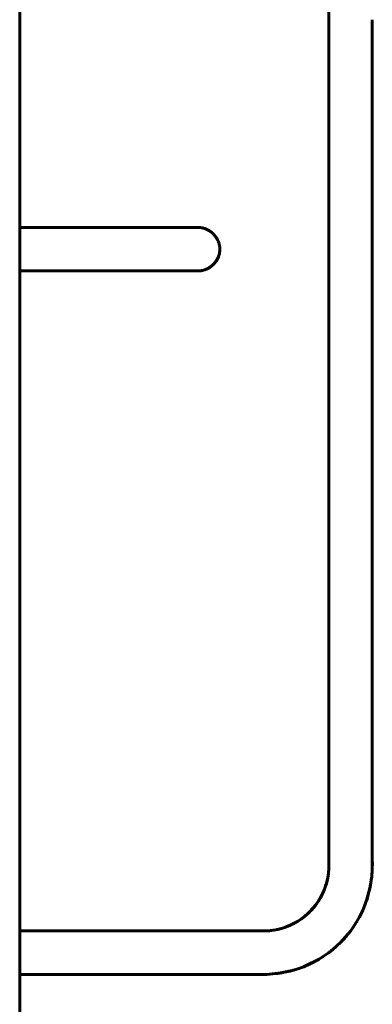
# Model space of a CAD drawing. Header units: millimetres. Extents: x 0 to 420, y 0 to 594.
# Tile 11 of 15: x 295 to 307, y 363 to 397. Entities that reach past the tile are written whole.
import ezdxf

# ---------------------------------------------------------------- set-up
doc = ezdxf.new("R2010")
doc.units = ezdxf.units.MM
doc.linetypes.add('K5LT_BASIC', pattern=[0])
doc.layers.add('Системный слой', color=7, linetype='Continuous')

# ---------------------------------------------------------------- blocks, each defined once
blk = doc.blocks.new('U140')
at = {"layer": 'Системный слой', "color": 150, "linetype": 'K5LT_BASIC', "lineweight": 60, "true_color": 0x0080ff}
for p, q in [((305.867, 397.014), (305.867, 397.014)), ((305.867, 397.014), (305.867, 397.014)), ((305.867, 397.014), (305.867, 397.014)), ((305.867, 397.014), (305.867, 397.013)), ((305.867, 397.013), (305.867, 397.009)), ((305.867, 397.009), (305.867, 396.994)), ((305.867, 396.994), (305.867, 396.93)), ((305.867, 396.93), (305.867, 396.781)), ((305.867, 396.781), (305.867, 396.772)), ((305.867, 396.772), (305.867, 396.753)), ((305.867, 396.753), (305.867, 396.713)), ((305.867, 396.713), (305.867, 396.624)), ((305.867, 396.624), (305.867, 396.417)), ((305.867, 396.417), (305.867, 396.127)), ((305.867, 396.127), (305.867, 396.11)), ((305.867, 396.11), (305.867, 396.076)), ((305.867, 396.076), (305.867, 396.006)), ((305.867, 396.006), (305.867, 395.86)), ((305.867, 395.86), (305.867, 395.546)), ((305.867, 395.546), (305.867, 395.151)), ((305.867, 395.151), (305.867, 395.129)), ((305.867, 395.129), (305.867, 395.085)), ((305.867, 395.085), (305.867, 394.995)), ((305.867, 394.995), (305.867, 394.813)), ((305.867, 394.813), (305.867, 394.44)), ((305.867, 394.44), (305.867, 394.207)), ((305.867, 394.207), (305.867, 394.089)), ((305.867, 394.089), (305.867, 394.031)), ((305.867, 394.031), (305.867, 394.001)), ((305.867, 394.001), (305.867, 393.975)), ((305.867, 393.975), (305.867, 393.924)), ((305.867, 393.924), (305.867, 393.82)), ((305.867, 393.82), (305.867, 393.613)), ((305.867, 393.613), (305.867, 393.2)), ((305.867, 393.2), (305.867, 392.373)), ((305.867, 392.373), (305.867, 390.719)), ((305.867, 390.719), (305.867, 387.411)), ((305.867, 387.411), (305.867, 380.795)), ((305.867, 380.795), (305.867, 368.662)), ((305.867, 368.662), (305.867, 368.519)), ((305.867, 368.519), (305.867, 368.446)), ((305.867, 368.446), (305.867, 368.409)), ((305.867, 368.409), (305.867, 368.391)), ((305.867, 368.391), (305.867, 368.382)), ((305.867, 368.382), (305.867, 368.368)), ((305.867, 368.368), (305.867, 368.349)), ((305.867, 368.349), (305.867, 368.319)), ((305.867, 368.319), (305.867, 368.275)), ((305.867, 368.275), (305.867, 368.21)), ((305.867, 368.21), (305.867, 368.114)), ((305.867, 368.114), (305.867, 367.975)), ((305.867, 367.975), (305.867, 367.842)), ((305.855, 367.597), (305.817, 367.363)), ((305.865, 367.724), (305.855, 367.597)), ((305.867, 367.791), (305.865, 367.724)), ((305.867, 367.842), (305.867, 367.825)), ((305.867, 367.825), (305.867, 367.791)), ((305.817, 367.363), (305.756, 367.15)), ((305.671, 366.934), (305.641, 366.87)), ((305.686, 366.967), (305.671, 366.934)), ((305.693, 366.983), (305.686, 366.967)), ((305.756, 367.15), (305.693, 366.983)), ((305.575, 366.744), (305.419, 366.505)), ((305.641, 366.87), (305.575, 366.744)), ((305.189, 366.243), (305.164, 366.218)), ((305.202, 366.255), (305.189, 366.243)), ((305.419, 366.505), (305.202, 366.255)), ((304.766, 365.918), (304.47, 365.771)), ((305.002, 366.079), (304.766, 365.918)), ((305.111, 366.17), (305.002, 366.079)), ((305.164, 366.218), (305.111, 366.17)), ((298.093, 365.603), (295.203, 365.603)), ((300.477, 365.603), (298.093, 365.603)), ((301.669, 365.603), (300.477, 365.603)), ((302.265, 365.603), (301.669, 365.603)), ((302.563, 365.603), (302.265, 365.603)), ((302.712, 365.603), (302.563, 365.603)), ((302.787, 365.603), (302.712, 365.603)), ((302.824, 365.603), (302.787, 365.603)), ((302.924, 365.603), (302.824, 365.603)), ((302.993, 365.603), (302.924, 365.603)), ((303.039, 365.603), (302.993, 365.603)), ((303.07, 365.603), (303.039, 365.603)), ((303.09, 365.603), (303.07, 365.603)), ((303.104, 365.603), (303.09, 365.603)), ((303.113, 365.603), (303.104, 365.603)), ((303.128, 365.603), (303.113, 365.603)), ((303.157, 365.603), (303.128, 365.603)), ((303.215, 365.603), (303.157, 365.603)), ((303.33, 365.603), (303.215, 365.603)), ((303.485, 365.603), (303.33, 365.603)), ((303.558, 365.603), (303.485, 365.603)), ((303.593, 365.603), (303.558, 365.603)), ((303.611, 365.603), (303.593, 365.603)), ((303.777, 365.607), (303.611, 365.603)), ((304.034, 365.638), (303.777, 365.607)), ((304.227, 365.684), (304.034, 365.638)), ((304.356, 365.726), (304.227, 365.684)), ((304.421, 365.751), (304.356, 365.726)), ((304.454, 365.764), (304.421, 365.751)), ((304.47, 365.771), (304.454, 365.764))]:
    blk.add_line(p, q, dxfattribs=at)
blk = doc.blocks.new('U141')
at = {"layer": 'Системный слой', "color": 150, "linetype": 'K5LT_BASIC', "lineweight": 60, "true_color": 0x0080ff}
for p, q in [((307.367, 397.014), (307.367, 397.014)), ((307.367, 397.014), (307.367, 397.014)), ((307.367, 397.014), (307.367, 397.014)), ((307.367, 397.014), (307.367, 397.014)), ((307.367, 397.014), (307.367, 397.014)), ((307.367, 397.014), (307.367, 397.014)), ((307.367, 397.014), (307.367, 397.014)), ((307.367, 397.014), (307.367, 397.014)), ((307.367, 397.014), (307.367, 397.014)), ((307.367, 397.014), (307.367, 397.014)), ((307.367, 397.014), (307.367, 397.014)), ((307.367, 397.014), (307.367, 397.014)), ((307.367, 397.014), (307.367, 397.013)), ((307.367, 397.013), (307.367, 397.013)), ((307.367, 397.013), (307.367, 397.013)), ((307.367, 397.013), (307.367, 397.013)), ((307.367, 397.013), (307.367, 397.012)), ((307.367, 397.012), (307.367, 397.012)), ((307.367, 397.012), (307.367, 397.012)), ((307.367, 397.012), (307.367, 397.012)), ((307.367, 397.012), (307.367, 397.012)), ((307.367, 397.012), (307.367, 397.012)), ((307.367, 397.012), (307.367, 397.011)), ((307.367, 397.011), (307.367, 397.011)), ((307.367, 397.011), (307.367, 397.011)), ((307.367, 397.011), (307.367, 397.011)), ((307.367, 397.011), (307.367, 397.01)), ((307.367, 397.01), (307.367, 397.01)), ((307.367, 397.01), (307.367, 397.01)), ((307.367, 397.01), (307.367, 397.009)), ((307.367, 397.009), (307.367, 397.009)), ((307.367, 397.009), (307.367, 397.008)), ((307.367, 397.008), (307.367, 397.007)), ((307.367, 397.007), (307.367, 397.007)), ((307.367, 397.007), (307.367, 397.007)), ((307.367, 397.007), (307.367, 397.006)), ((307.367, 397.006), (307.367, 397.004)), ((307.367, 397.004), (307.367, 397.003)), ((307.367, 397.003), (307.367, 397.003)), ((307.367, 397.003), (307.367, 397.002)), ((307.367, 397.002), (307.367, 397)), ((307.367, 397), (307.367, 396.996)), ((307.367, 396.996), (307.367, 396.995)), ((307.367, 396.995), (307.367, 396.994)), ((307.367, 396.994), (307.367, 396.993)), ((307.367, 396.993), (307.367, 396.989)), ((307.367, 396.989), (307.367, 396.981)), ((307.367, 396.981), (307.367, 396.976)), ((307.367, 396.976), (307.367, 396.975)), ((307.367, 396.975), (307.367, 396.974)), ((307.367, 396.974), (307.367, 396.971)), ((307.367, 396.971), (307.367, 396.966)), ((307.367, 396.966), (307.367, 396.953)), ((307.367, 396.953), (307.367, 396.937)), ((307.367, 396.937), (307.367, 396.936)), ((307.367, 396.936), (307.367, 396.934)), ((307.367, 396.934), (307.367, 396.928)), ((307.367, 396.928), (307.367, 396.918)), ((307.367, 396.918), (307.367, 396.894)), ((307.367, 396.894), (307.367, 396.843)), ((307.367, 396.843), (307.367, 396.841)), ((307.367, 396.841), (307.367, 396.836)), ((307.367, 396.836), (307.367, 396.825)), ((307.367, 396.825), (307.367, 396.804)), ((307.367, 396.804), (307.367, 396.758)), ((307.367, 396.758), (307.367, 396.691)), ((307.367, 396.691), (307.367, 396.687)), ((307.367, 396.687), (307.367, 396.68)), ((307.367, 396.68), (307.367, 396.665)), ((307.367, 396.665), (307.367, 396.635)), ((307.367, 396.635), (307.367, 396.57)), ((307.367, 396.57), (307.367, 396.493)), ((307.367, 396.493), (307.367, 396.488)), ((307.367, 396.488), (307.367, 396.479)), ((307.367, 396.479), (307.367, 396.461)), ((307.367, 396.461), (307.367, 396.423)), ((307.367, 396.423), (307.367, 396.345)), ((307.367, 396.345), (307.367, 396.251)), ((307.367, 396.251), (307.367, 396.246)), ((307.367, 396.246), (307.367, 396.235)), ((307.367, 396.235), (307.367, 396.213)), ((307.367, 396.213), (307.367, 396.169)), ((307.367, 396.169), (307.367, 396.078)), ((307.367, 396.078), (307.367, 395.974)), ((307.367, 395.974), (307.367, 395.968)), ((307.367, 395.968), (307.367, 395.956)), ((307.367, 395.956), (307.367, 395.932)), ((307.367, 395.932), (307.367, 395.882)), ((307.367, 395.882), (307.367, 395.78)), ((307.367, 395.78), (307.367, 395.664)), ((307.367, 395.664), (307.367, 395.658)), ((307.367, 395.658), (307.367, 395.644)), ((307.367, 395.644), (307.367, 395.617)), ((307.367, 395.617), (307.367, 395.562)), ((307.367, 395.562), (307.367, 395.45)), ((307.367, 395.45), (307.367, 395.323)), ((307.367, 395.323), (307.367, 395.316)), ((307.367, 395.316), (307.367, 395.301)), ((307.367, 395.301), (307.367, 395.272)), ((307.367, 395.272), (307.367, 395.213)), ((307.367, 395.213), (307.367, 395.094)), ((307.367, 395.094), (307.367, 394.964)), ((307.367, 394.964), (307.367, 394.956)), ((307.367, 394.956), (307.367, 394.941)), ((307.367, 394.941), (307.367, 394.91)), ((307.367, 394.91), (307.367, 394.848)), ((307.367, 394.848), (307.367, 394.723)), ((307.367, 394.723), (307.367, 394.591)), ((307.367, 394.591), (307.367, 394.587)), ((307.367, 394.587), (307.367, 394.583)), ((307.367, 394.583), (307.367, 394.578)), ((307.367, 394.578), (307.367, 394.574)), ((307.367, 394.574), (307.367, 394.568)), ((307.367, 394.568), (307.367, 394.563)), ((307.367, 394.563), (307.367, 394.557)), ((307.367, 394.557), (307.367, 394.546)), ((307.367, 394.546), (307.367, 394.523)), ((307.367, 394.523), (307.367, 394.478)), ((307.367, 394.478), (307.367, 394.387)), ((307.367, 394.387), (307.367, 394.206)), ((307.367, 394.206), (307.367, 393.84)), ((307.367, 393.84), (307.367, 393.109)), ((307.367, 393.109), (307.367, 391.648)), ((307.367, 391.648), (307.367, 388.724)), ((307.367, 388.724), (307.367, 382.877)), ((307.367, 382.877), (307.367, 371.184)), ((307.367, 371.184), (307.367, 368.776)), ((307.367, 368.776), (307.367, 368.772)), ((307.367, 368.772), (307.367, 368.763)), ((307.367, 368.763), (307.367, 368.747)), ((307.367, 368.747), (307.367, 368.713)), ((307.367, 368.713), (307.367, 368.683)), ((307.367, 368.683), (307.367, 368.679)), ((307.367, 368.679), (307.367, 368.672)), ((307.367, 368.672), (307.367, 368.666)), ((307.367, 368.666), (307.367, 368.662)), ((307.367, 368.662), (307.367, 368.657)), ((307.367, 368.657), (307.367, 368.647)), ((307.367, 368.647), (307.367, 368.643)), ((307.367, 368.643), (307.367, 368.638)), ((307.367, 368.638), (307.367, 368.632)), ((307.367, 368.632), (307.367, 368.619)), ((307.367, 368.619), (307.367, 368.609)), ((307.367, 368.609), (307.367, 368.605)), ((307.367, 368.605), (307.367, 368.599)), ((307.367, 368.599), (307.367, 368.588)), ((307.367, 368.588), (307.367, 368.567)), ((307.367, 368.567), (307.367, 368.54)), ((307.367, 368.54), (307.367, 368.536)), ((307.367, 368.536), (307.367, 368.531)), ((307.367, 368.531), (307.367, 368.52)), ((307.367, 368.52), (307.367, 368.51)), ((307.367, 368.51), (307.367, 368.506)), ((307.367, 368.506), (307.367, 368.501)), ((307.367, 368.501), (307.367, 368.49)), ((307.367, 368.49), (307.367, 368.468)), ((307.367, 368.468), (307.367, 368.426)), ((307.367, 368.426), (307.367, 368.422)), ((307.367, 368.422), (307.367, 368.416)), ((307.367, 368.416), (307.367, 368.406)), ((307.367, 368.406), (307.367, 368.402)), ((307.367, 368.402), (307.367, 368.398)), ((307.367, 368.398), (307.367, 368.39)), ((307.367, 368.39), (307.367, 368.378)), ((307.367, 368.378), (307.367, 368.359)), ((307.367, 368.359), (307.367, 368.322)), ((307.367, 368.322), (307.367, 368.245)), ((307.367, 368.245), (307.367, 368.189)), ((307.367, 368.189), (307.367, 368.104)), ((307.367, 368.104), (307.367, 368.042)), ((307.367, 368.042), (307.367, 368.036)), ((307.367, 368.036), (307.367, 368.025)), ((307.367, 368.025), (307.367, 368.003)), ((307.367, 368.003), (307.368, 367.959)), ((307.368, 367.959), (307.368, 367.867)), ((307.363, 367.678), (307.354, 367.556)), ((307.366, 367.76), (307.363, 367.678)), ((307.367, 367.801), (307.366, 367.76)), ((307.368, 367.867), (307.367, 367.836)), ((307.367, 367.836), (307.367, 367.831)), ((307.367, 367.831), (307.367, 367.821)), ((307.367, 367.821), (307.367, 367.801)), ((307.332, 367.362), (307.313, 367.235)), ((307.345, 367.462), (307.332, 367.362)), ((307.35, 367.512), (307.345, 367.462)), ((307.352, 367.537), (307.35, 367.512)), ((307.353, 367.549), (307.352, 367.537)), ((307.354, 367.556), (307.353, 367.549)), ((307.262, 366.983), (307.204, 366.766)), ((307.29, 367.113), (307.262, 366.983)), ((307.302, 367.178), (307.29, 367.113)), ((307.308, 367.211), (307.302, 367.178)), ((307.311, 367.227), (307.308, 367.211)), ((307.313, 367.235), (307.311, 367.227)), ((307.16, 366.627), (307.109, 366.485)), ((307.184, 366.701), (307.16, 366.627)), ((307.196, 366.738), (307.184, 366.701)), ((307.202, 366.757), (307.196, 366.738)), ((307.204, 366.766), (307.202, 366.757)), ((307.013, 366.261), (306.981, 366.196)), ((307.028, 366.293), (307.013, 366.261)), ((307.035, 366.31), (307.028, 366.293)), ((307.039, 366.318), (307.035, 366.31)), ((307.109, 366.485), (307.039, 366.318)), ((306.814, 365.893), (306.775, 365.83)), ((306.834, 365.925), (306.814, 365.893)), ((306.843, 365.941), (306.834, 365.925)), ((306.848, 365.949), (306.843, 365.941)), ((306.915, 366.067), (306.848, 365.949)), ((306.981, 366.196), (306.915, 366.067)), ((306.692, 365.706), (306.571, 365.542)), ((306.775, 365.83), (306.692, 365.706)), ((306.37, 365.306), (306.245, 365.177)), ((306.476, 365.426), (306.37, 365.306)), ((306.527, 365.487), (306.476, 365.426)), ((306.552, 365.519), (306.527, 365.487)), ((306.565, 365.534), (306.552, 365.519)), ((306.571, 365.542), (306.565, 365.534)), ((306.017, 364.971), (305.879, 364.862)), ((306.137, 365.075), (306.017, 364.971)), ((306.195, 365.129), (306.137, 365.075)), ((306.224, 365.156), (306.195, 365.129)), ((306.238, 365.17), (306.224, 365.156)), ((306.245, 365.177), (306.238, 365.17)), ((305.41, 364.559), (305.339, 364.521)), ((305.444, 364.578), (305.41, 364.559)), ((305.462, 364.588), (305.444, 364.578)), ((305.471, 364.593), (305.462, 364.588)), ((305.626, 364.686), (305.471, 364.593)), ((305.758, 364.774), (305.626, 364.686)), ((305.823, 364.82), (305.758, 364.774)), ((305.855, 364.844), (305.823, 364.82)), ((305.871, 364.856), (305.855, 364.844)), ((305.879, 364.862), (305.871, 364.856)), ((304.536, 364.22), (304.407, 364.19)), ((304.601, 364.237), (304.536, 364.22)), ((304.633, 364.245), (304.601, 364.237)), ((304.649, 364.25), (304.633, 364.245)), ((304.658, 364.252), (304.649, 364.25)), ((304.766, 364.285), (304.658, 364.252)), ((304.905, 364.331), (304.766, 364.285)), ((304.973, 364.356), (304.905, 364.331)), ((305.007, 364.369), (304.973, 364.356)), ((305.023, 364.376), (305.007, 364.369)), ((305.032, 364.38), (305.023, 364.376)), ((305.196, 364.451), (305.032, 364.38)), ((305.339, 364.521), (305.196, 364.451)), ((297.202, 364.103), (295.203, 364.103)), ((300.022, 364.103), (297.202, 364.103)), ((301.434, 364.103), (300.022, 364.103)), ((302.146, 364.103), (301.434, 364.103)), ((302.5, 364.103), (302.146, 364.103)), ((302.676, 364.103), (302.5, 364.103)), ((302.763, 364.103), (302.676, 364.103)), ((302.807, 364.103), (302.763, 364.103)), ((302.828, 364.103), (302.807, 364.103)), ((302.839, 364.103), (302.828, 364.103)), ((302.845, 364.103), (302.839, 364.103)), ((302.849, 364.103), (302.845, 364.103)), ((302.855, 364.103), (302.849, 364.103)), ((302.861, 364.103), (302.855, 364.103)), ((302.865, 364.103), (302.861, 364.103)), ((302.901, 364.103), (302.865, 364.103)), ((302.927, 364.103), (302.901, 364.103)), ((302.94, 364.103), (302.927, 364.103)), ((302.947, 364.103), (302.94, 364.103)), ((302.951, 364.103), (302.947, 364.103)), ((302.975, 364.103), (302.951, 364.103)), ((302.997, 364.103), (302.975, 364.103)), ((303.012, 364.103), (302.997, 364.103)), ((303.032, 364.103), (303.012, 364.103)), ((303.077, 364.103), (303.032, 364.103)), ((303.1, 364.103), (303.077, 364.103)), ((303.111, 364.103), (303.1, 364.103)), ((303.117, 364.103), (303.111, 364.103)), ((303.121, 364.103), (303.117, 364.103)), ((303.152, 364.103), (303.121, 364.103)), ((303.18, 364.103), (303.152, 364.103)), ((303.194, 364.103), (303.18, 364.103)), ((303.201, 364.103), (303.194, 364.103)), ((303.205, 364.103), (303.201, 364.103)), ((303.222, 364.103), (303.205, 364.103)), ((303.29, 364.103), (303.222, 364.103)), ((303.324, 364.103), (303.29, 364.103)), ((303.341, 364.103), (303.324, 364.103)), ((303.35, 364.103), (303.341, 364.103)), ((303.354, 364.103), (303.35, 364.103)), ((303.464, 364.103), (303.354, 364.103)), ((303.534, 364.103), (303.464, 364.103)), ((303.569, 364.103), (303.534, 364.103)), ((303.587, 364.103), (303.569, 364.103)), ((303.596, 364.103), (303.587, 364.103)), ((303.601, 364.103), (303.596, 364.103)), ((303.64, 364.103), (303.601, 364.103)), ((303.695, 364.104), (303.64, 364.103)), ((303.723, 364.104), (303.695, 364.104)), ((303.736, 364.105), (303.723, 364.104)), ((303.743, 364.105), (303.736, 364.105)), ((303.95, 364.119), (303.743, 364.105)), ((304.102, 364.137), (303.95, 364.119)), ((304.177, 364.148), (304.102, 364.137)), ((304.214, 364.154), (304.177, 364.148)), ((304.232, 364.157), (304.214, 364.154)), ((304.242, 364.159), (304.232, 364.157)), ((304.407, 364.19), (304.242, 364.159))]:
    blk.add_line(p, q, dxfattribs=at)
blk = doc.blocks.new('U142')
at = {"layer": 'Системный слой', "color": 150, "linetype": 'K5LT_BASIC', "lineweight": 60, "true_color": 0x0080ff}
for p, q in [((307.367, 397.014), (307.367, 397.014)), ((307.367, 397.014), (307.367, 397.014)), ((307.367, 397.014), (307.367, 397.014)), ((307.367, 397.014), (307.367, 397.013)), ((307.367, 397.013), (307.367, 397.009)), ((307.367, 397.009), (307.367, 396.994)), ((307.367, 396.994), (307.367, 396.93)), ((307.367, 396.93), (307.367, 396.781)), ((307.367, 396.781), (307.367, 396.772)), ((307.367, 396.772), (307.367, 396.753)), ((307.367, 396.753), (307.367, 396.713)), ((307.367, 396.713), (307.367, 396.624)), ((307.367, 396.624), (307.367, 396.417)), ((307.367, 396.417), (307.367, 396.127)), ((307.367, 396.127), (307.367, 396.11)), ((307.367, 396.11), (307.367, 396.076)), ((307.367, 396.076), (307.367, 396.006)), ((307.367, 396.006), (307.367, 395.86)), ((307.367, 395.86), (307.367, 395.546)), ((307.367, 395.546), (307.367, 395.151)), ((307.367, 395.151), (307.367, 395.129)), ((307.367, 395.129), (307.367, 395.085)), ((307.367, 395.085), (307.367, 394.995)), ((307.367, 394.995), (307.367, 394.813)), ((307.367, 394.813), (307.367, 394.44)), ((307.367, 394.44), (307.367, 394.207)), ((307.367, 394.207), (307.367, 394.089)), ((307.367, 394.089), (307.367, 394.031)), ((307.367, 394.031), (307.367, 394.001)), ((307.367, 394.001), (307.367, 393.975)), ((307.367, 393.975), (307.367, 393.924)), ((307.367, 393.924), (307.367, 393.82)), ((307.367, 393.82), (307.367, 393.613)), ((307.367, 393.613), (307.367, 393.2)), ((307.367, 393.2), (307.367, 392.373)), ((307.367, 392.373), (307.367, 390.719)), ((307.367, 390.719), (307.367, 387.411)), ((307.367, 387.411), (307.367, 380.795)), ((307.367, 380.795), (307.367, 368.662)), ((307.367, 368.662), (307.367, 368.524)), ((307.367, 368.524), (307.367, 368.457)), ((307.367, 368.457), (307.367, 368.423)), ((307.367, 368.423), (307.367, 368.406)), ((307.367, 368.406), (307.367, 368.397)), ((307.367, 368.397), (307.367, 368.385)), ((307.367, 368.385), (307.367, 368.367)), ((307.367, 368.367), (307.367, 368.34)), ((307.367, 368.34), (307.367, 368.299)), ((307.367, 368.299), (307.367, 368.238)), ((307.367, 368.238), (307.367, 368.144)), ((307.367, 368.144), (307.367, 367.998)), ((307.367, 367.998), (307.367, 367.839)), ((307.363, 367.677), (307.347, 367.483)), ((307.366, 367.77), (307.363, 367.677)), ((307.367, 367.817), (307.366, 367.77)), ((307.367, 367.839), (307.367, 367.817)), ((307.347, 367.483), (307.284, 367.082)), ((307.284, 367.082), (307.182, 366.692)), ((307.182, 366.692), (307.076, 366.404)), ((307.041, 366.322), (306.991, 366.215)), ((307.065, 366.377), (307.041, 366.322)), ((307.076, 366.404), (307.065, 366.377)), ((306.88, 366.005), (306.621, 365.608)), ((306.991, 366.215), (306.88, 366.005)), ((306.621, 365.608), (306.259, 365.191)), ((305.925, 364.897), (305.534, 364.63)), ((306.107, 365.049), (305.925, 364.897)), ((306.195, 365.129), (306.107, 365.049)), ((306.237, 365.17), (306.195, 365.129)), ((306.259, 365.191), (306.237, 365.17)), ((305.534, 364.63), (305.039, 364.382)), ((304.608, 364.239), (304.203, 364.152)), ((304.842, 364.309), (304.608, 364.239)), ((304.955, 364.35), (304.842, 364.309)), ((305.011, 364.371), (304.955, 364.35)), ((305.039, 364.382), (305.011, 364.371)), ((298.106, 364.103), (295.203, 364.103)), ((300.483, 364.103), (298.106, 364.103)), ((301.672, 364.103), (300.483, 364.103)), ((302.267, 364.103), (301.672, 364.103)), ((302.564, 364.103), (302.267, 364.103)), ((302.712, 364.103), (302.564, 364.103)), ((302.787, 364.103), (302.712, 364.103)), ((302.824, 364.103), (302.787, 364.103)), ((302.923, 364.103), (302.824, 364.103)), ((302.988, 364.103), (302.923, 364.103)), ((303.031, 364.103), (302.988, 364.103)), ((303.059, 364.103), (303.031, 364.103)), ((303.078, 364.103), (303.059, 364.103)), ((303.091, 364.103), (303.078, 364.103)), ((303.099, 364.103), (303.091, 364.103)), ((303.113, 364.103), (303.099, 364.103)), ((303.14, 364.103), (303.113, 364.103)), ((303.194, 364.103), (303.14, 364.103)), ((303.303, 364.103), (303.194, 364.103)), ((303.461, 364.103), (303.303, 364.103)), ((303.544, 364.103), (303.461, 364.103)), ((303.587, 364.103), (303.544, 364.103)), ((303.609, 364.103), (303.587, 364.103)), ((303.806, 364.108), (303.609, 364.103)), ((304.203, 364.152), (303.806, 364.108))]:
    blk.add_line(p, q, dxfattribs=at)
blk = doc.blocks.new('U143')
at = {"layer": 'Системный слой', "color": 150, "linetype": 'K5LT_BASIC', "lineweight": 60, "true_color": 0x0080ff}
blk.add_line((307.367, 397.014), (307.367, 397.014), dxfattribs=at)
blk.add_line((307.367, 397.014), (307.367, 397.014), dxfattribs=at)
blk.add_line((307.367, 397.014), (307.367, 397.014), dxfattribs=at)
blk.add_line((307.367, 397.014), (307.367, 397.014), dxfattribs=at)
blk.add_line((307.367, 397.014), (307.367, 397.014), dxfattribs=at)
blk.add_line((307.367, 397.014), (307.367, 397.014), dxfattribs=at)
blk = doc.blocks.new('U144')
at = {"layer": 'Системный слой', "color": 150, "linetype": 'K5LT_BASIC', "lineweight": 60, "true_color": 0x0080ff}
for p, q in [((305.867, 397.014), (305.867, 397.014)), ((305.867, 397.014), (305.867, 397.014)), ((305.867, 397.014), (305.867, 397.014)), ((305.867, 397.014), (305.867, 397.014)), ((305.867, 397.014), (305.867, 397.014)), ((305.867, 397.014), (305.867, 397.014)), ((305.867, 397.014), (305.867, 397.014)), ((305.867, 397.014), (305.867, 397.014)), ((305.867, 397.014), (305.867, 397.014)), ((305.867, 397.014), (305.867, 397.014)), ((305.867, 397.014), (305.867, 397.014)), ((305.867, 397.014), (305.867, 397.014)), ((305.867, 397.014), (305.867, 397.014)), ((305.867, 397.014), (305.867, 397.013)), ((305.867, 397.013), (305.867, 397.012)), ((305.867, 397.012), (305.867, 397.012)), ((305.867, 397.012), (305.867, 397.012)), ((305.867, 397.012), (305.867, 397.012)), ((305.867, 397.012), (305.867, 397.01)), ((305.867, 397.01), (305.867, 397.008)), ((305.867, 397.008), (305.867, 397.006)), ((305.867, 397.006), (305.867, 397.006)), ((305.867, 397.006), (305.867, 397.005)), ((305.867, 397.005), (305.867, 397.004)), ((305.867, 397.004), (305.867, 397.002)), ((305.867, 397.002), (305.867, 396.996)), ((305.867, 396.996), (305.867, 396.989)), ((305.867, 396.989), (305.867, 396.989)), ((305.867, 396.989), (305.867, 396.988)), ((305.867, 396.988), (305.867, 396.986)), ((305.867, 396.986), (305.867, 396.982)), ((305.867, 396.982), (305.867, 396.978)), ((305.867, 396.978), (305.867, 396.977)), ((305.867, 396.977), (305.867, 396.976)), ((305.867, 396.976), (305.867, 396.974)), ((305.867, 396.974), (305.867, 396.971)), ((305.867, 396.971), (305.867, 396.97)), ((305.867, 396.97), (305.867, 396.969)), ((305.867, 396.969), (305.867, 396.967)), ((305.867, 396.967), (305.867, 396.967)), ((305.867, 396.967), (305.867, 396.966)), ((305.867, 396.966), (305.867, 396.965)), ((305.867, 396.965), (305.867, 396.964)), ((305.867, 396.964), (305.867, 396.964)), ((305.867, 396.964), (305.867, 396.963)), ((305.867, 396.963), (305.867, 396.962)), ((305.867, 396.962), (305.867, 396.961)), ((305.867, 396.961), (305.867, 396.96)), ((305.867, 396.96), (305.867, 396.959)), ((305.867, 396.959), (305.867, 396.959)), ((305.867, 396.959), (305.867, 396.958)), ((305.867, 396.958), (305.867, 396.957)), ((305.867, 396.957), (305.867, 396.956)), ((305.867, 396.956), (305.867, 396.955)), ((305.867, 396.955), (305.867, 396.954)), ((305.867, 396.954), (305.867, 396.952)), ((305.867, 396.952), (305.867, 396.951)), ((305.867, 396.951), (305.867, 396.95)), ((305.867, 396.95), (305.867, 396.949)), ((305.867, 396.949), (305.867, 396.947)), ((305.867, 396.947), (305.867, 396.942)), ((305.867, 396.942), (305.867, 396.941)), ((305.867, 396.941), (305.867, 396.94)), ((305.867, 396.94), (305.867, 396.938)), ((305.867, 396.938), (305.867, 396.933)), ((305.867, 396.933), (305.867, 396.927)), ((305.867, 396.927), (305.867, 396.926)), ((305.867, 396.926), (305.867, 396.925)), ((305.867, 396.925), (305.867, 396.922)), ((305.867, 396.922), (305.867, 396.916)), ((305.867, 396.916), (305.867, 396.904)), ((305.867, 396.904), (305.867, 396.903)), ((305.867, 396.903), (305.867, 396.901)), ((305.867, 396.901), (305.867, 396.897)), ((305.867, 396.897), (305.867, 396.889)), ((305.867, 396.889), (305.867, 396.872)), ((305.867, 396.872), (305.867, 396.854)), ((305.867, 396.854), (305.867, 396.853)), ((305.867, 396.853), (305.867, 396.85)), ((305.867, 396.85), (305.867, 396.844)), ((305.867, 396.844), (305.867, 396.831)), ((305.867, 396.831), (305.867, 396.806)), ((305.867, 396.806), (305.867, 396.757)), ((305.867, 396.757), (305.867, 396.754)), ((305.867, 396.754), (305.867, 396.749)), ((305.867, 396.749), (305.867, 396.738)), ((305.867, 396.738), (305.867, 396.716)), ((305.867, 396.716), (305.867, 396.669)), ((305.867, 396.669), (305.867, 396.589)), ((305.867, 396.589), (305.867, 396.585)), ((305.867, 396.585), (305.867, 396.577)), ((305.867, 396.577), (305.867, 396.561)), ((305.867, 396.561), (305.867, 396.528)), ((305.867, 396.528), (305.867, 396.458)), ((305.867, 396.458), (305.867, 396.366)), ((305.867, 396.366), (305.867, 396.361)), ((305.867, 396.361), (305.867, 396.351)), ((305.867, 396.351), (305.867, 396.331)), ((305.867, 396.331), (305.867, 396.29)), ((305.867, 396.29), (305.867, 396.204)), ((305.867, 396.204), (305.867, 396.104)), ((305.867, 396.104), (305.867, 396.098)), ((305.867, 396.098), (305.867, 396.087)), ((305.867, 396.087), (305.867, 396.064)), ((305.867, 396.064), (305.867, 396.016)), ((305.867, 396.016), (305.867, 395.919)), ((305.867, 395.919), (305.867, 395.81)), ((305.867, 395.81), (305.867, 395.803)), ((305.867, 395.803), (305.867, 395.79)), ((305.867, 395.79), (305.867, 395.765)), ((305.867, 395.765), (305.867, 395.712)), ((305.867, 395.712), (305.867, 395.605)), ((305.867, 395.605), (305.867, 395.481)), ((305.867, 395.481), (305.867, 395.474)), ((305.867, 395.474), (305.867, 395.46)), ((305.867, 395.46), (305.867, 395.431)), ((305.867, 395.431), (305.867, 395.374)), ((305.867, 395.374), (305.867, 395.257)), ((305.867, 395.257), (305.867, 395.128)), ((305.867, 395.128), (305.867, 395.12)), ((305.867, 395.12), (305.867, 395.105)), ((305.867, 395.105), (305.867, 395.075)), ((305.867, 395.075), (305.867, 395.014)), ((305.867, 395.014), (305.867, 394.892)), ((305.867, 394.892), (305.867, 394.642)), ((305.867, 394.642), (305.867, 394.131)), ((305.867, 394.131), (305.867, 393.1)), ((305.867, 393.1), (305.867, 391.04)), ((305.867, 391.04), (305.867, 386.92)), ((305.867, 386.92), (305.867, 378.68)), ((305.867, 378.68), (305.867, 368.676)), ((305.867, 368.676), (305.867, 368.671)), ((305.867, 368.671), (305.867, 368.665)), ((305.867, 368.665), (305.867, 368.656)), ((305.867, 368.656), (305.867, 368.651)), ((305.867, 368.651), (305.867, 368.646)), ((305.867, 368.646), (305.867, 368.635)), ((305.867, 368.635), (305.867, 368.631)), ((305.867, 368.631), (305.867, 368.626)), ((305.867, 368.626), (305.867, 368.62)), ((305.867, 368.62), (305.867, 368.608)), ((305.867, 368.608), (305.867, 368.585)), ((305.867, 368.585), (305.867, 368.58)), ((305.867, 368.58), (305.867, 368.575)), ((305.867, 368.575), (305.867, 368.568)), ((305.867, 368.568), (305.867, 368.553)), ((305.867, 368.553), (305.867, 368.53)), ((305.867, 368.53), (305.867, 368.494)), ((305.867, 368.494), (305.867, 368.41)), ((305.867, 368.41), (305.867, 368.336)), ((305.867, 368.336), (305.867, 368.28)), ((305.867, 368.28), (305.867, 368.274)), ((305.867, 368.274), (305.867, 368.261)), ((305.867, 368.261), (305.867, 368.236)), ((305.867, 368.236), (305.867, 368.187)), ((305.867, 368.187), (305.867, 368.09)), ((305.867, 368.09), (305.867, 367.902)), ((305.86, 367.648), (305.854, 367.585)), ((305.862, 367.68), (305.86, 367.648)), ((305.863, 367.696), (305.862, 367.68)), ((305.864, 367.708), (305.863, 367.704)), ((305.863, 367.704), (305.863, 367.696)), ((305.866, 367.752), (305.864, 367.708)), ((305.867, 367.813), (305.866, 367.752)), ((305.867, 367.902), (305.867, 367.898)), ((305.867, 367.898), (305.867, 367.892)), ((305.867, 367.892), (305.867, 367.881)), ((305.867, 367.881), (305.867, 367.858)), ((305.867, 367.858), (305.867, 367.813)), ((305.794, 367.27), (305.783, 367.232)), ((305.799, 367.289), (305.794, 367.27)), ((305.801, 367.298), (305.799, 367.289)), ((305.803, 367.303), (305.801, 367.298)), ((305.823, 367.391), (305.803, 367.303)), ((305.836, 367.458), (305.823, 367.391)), ((305.842, 367.491), (305.836, 367.458)), ((305.844, 367.508), (305.842, 367.491)), ((305.845, 367.516), (305.844, 367.508)), ((305.846, 367.52), (305.845, 367.516)), ((305.854, 367.585), (305.846, 367.52)), ((305.668, 366.926), (305.641, 366.87)), ((305.681, 366.955), (305.668, 366.926)), ((305.687, 366.969), (305.681, 366.955)), ((305.69, 366.977), (305.687, 366.969)), ((305.692, 366.981), (305.69, 366.977)), ((305.703, 367.008), (305.692, 366.981)), ((305.715, 367.038), (305.703, 367.008)), ((305.721, 367.053), (305.715, 367.038)), ((305.724, 367.061), (305.721, 367.053)), ((305.725, 367.065), (305.724, 367.061)), ((305.758, 367.156), (305.725, 367.065)), ((305.783, 367.232), (305.758, 367.156)), ((305.508, 366.633), (305.452, 366.55)), ((305.55, 366.701), (305.508, 366.633)), ((305.571, 366.736), (305.55, 366.701)), ((305.581, 366.754), (305.571, 366.736)), ((305.586, 366.763), (305.581, 366.754)), ((305.588, 366.767), (305.586, 366.763)), ((305.641, 366.87), (305.588, 366.767)), ((305.204, 366.257), (305.134, 366.191)), ((305.237, 366.291), (305.204, 366.257)), ((305.254, 366.309), (305.237, 366.291)), ((305.262, 366.317), (305.254, 366.309)), ((305.266, 366.322), (305.262, 366.317)), ((305.346, 366.412), (305.266, 366.322)), ((305.402, 366.482), (305.346, 366.412)), ((305.429, 366.518), (305.402, 366.482)), ((305.442, 366.537), (305.429, 366.518)), ((305.449, 366.546), (305.442, 366.537)), ((305.452, 366.55), (305.449, 366.546)), ((304.741, 365.903), (304.656, 365.857)), ((304.783, 365.928), (304.741, 365.903)), ((304.803, 365.941), (304.783, 365.928)), ((304.814, 365.947), (304.803, 365.941)), ((304.819, 365.95), (304.814, 365.947)), ((304.908, 366.01), (304.819, 365.95)), ((304.986, 366.066), (304.908, 366.01)), ((305.023, 366.096), (304.986, 366.066)), ((305.042, 366.111), (305.023, 366.096)), ((305.051, 366.119), (305.042, 366.111)), ((305.056, 366.122), (305.051, 366.119)), ((305.134, 366.191), (305.056, 366.122)), ((297.039, 365.603), (295.203, 365.603)), ((299.945, 365.603), (297.039, 365.603)), ((301.397, 365.603), (299.945, 365.603)), ((302.121, 365.603), (301.397, 365.603)), ((302.482, 365.603), (302.121, 365.603)), ((302.663, 365.603), (302.482, 365.603)), ((302.754, 365.603), (302.663, 365.603)), ((302.8, 365.603), (302.754, 365.603)), ((302.823, 365.603), (302.8, 365.603)), ((302.834, 365.603), (302.823, 365.603)), ((302.841, 365.603), (302.834, 365.603)), ((302.845, 365.603), (302.841, 365.603)), ((302.852, 365.603), (302.845, 365.603)), ((302.858, 365.603), (302.852, 365.603)), ((302.863, 365.603), (302.858, 365.603)), ((302.918, 365.603), (302.863, 365.603)), ((302.948, 365.603), (302.918, 365.603)), ((302.964, 365.603), (302.948, 365.603)), ((302.971, 365.603), (302.964, 365.603)), ((302.976, 365.603), (302.971, 365.603)), ((303.006, 365.603), (302.976, 365.603)), ((303.078, 365.603), (303.006, 365.603)), ((303.114, 365.603), (303.078, 365.603)), ((303.132, 365.603), (303.114, 365.603)), ((303.141, 365.603), (303.132, 365.603)), ((303.146, 365.603), (303.141, 365.603)), ((303.215, 365.603), (303.146, 365.603)), ((303.367, 365.603), (303.215, 365.603)), ((303.442, 365.603), (303.367, 365.603)), ((303.48, 365.603), (303.442, 365.603)), ((303.498, 365.603), (303.48, 365.603)), ((303.525, 365.603), (303.498, 365.603)), ((303.545, 365.603), (303.525, 365.603)), ((303.573, 365.603), (303.545, 365.603)), ((303.59, 365.603), (303.573, 365.603)), ((303.62, 365.603), (303.59, 365.603)), ((303.652, 365.603), (303.62, 365.603)), ((303.668, 365.603), (303.652, 365.603)), ((303.677, 365.603), (303.668, 365.603)), ((303.681, 365.603), (303.677, 365.603)), ((303.749, 365.606), (303.681, 365.603)), ((303.82, 365.61), (303.749, 365.606)), ((303.856, 365.613), (303.82, 365.61)), ((303.873, 365.615), (303.856, 365.613)), ((303.882, 365.616), (303.873, 365.615)), ((303.887, 365.616), (303.882, 365.616)), ((303.975, 365.628), (303.887, 365.616)), ((304.044, 365.64), (303.975, 365.628)), ((304.079, 365.647), (304.044, 365.64)), ((304.096, 365.651), (304.079, 365.647)), ((304.105, 365.652), (304.096, 365.651)), ((304.109, 365.653), (304.105, 365.652)), ((304.154, 365.664), (304.109, 365.653)), ((304.23, 365.685), (304.154, 365.664)), ((304.267, 365.696), (304.23, 365.685)), ((304.286, 365.702), (304.267, 365.696)), ((304.295, 365.705), (304.286, 365.702)), ((304.3, 365.707), (304.295, 365.705)), ((304.391, 365.739), (304.3, 365.707)), ((304.478, 365.774), (304.391, 365.739)), ((304.522, 365.792), (304.478, 365.774)), ((304.543, 365.802), (304.522, 365.792)), ((304.554, 365.807), (304.543, 365.802)), ((304.56, 365.809), (304.554, 365.807)), ((304.656, 365.857), (304.56, 365.809))]:
    blk.add_line(p, q, dxfattribs=at)
blk = doc.blocks.new('U145')
at = {"layer": 'Системный слой', "color": 150, "linetype": 'K5LT_BASIC', "lineweight": 60, "true_color": 0x0080ff}
blk.add_line((305.867, 401.203), (305.867, 397.014), dxfattribs=at)
blk = doc.blocks.new('U148')
at = {"layer": 'Системный слой', "color": 150, "linetype": 'K5LT_BASIC', "lineweight": 60, "true_color": 0x0080ff}
for p, q in [((301.362, 389.853), (301.373, 389.853)), ((301.373, 389.853), (301.384, 389.852)), ((301.384, 389.852), (301.395, 389.852))]:
    blk.add_line(p, q, dxfattribs=at)
blk = doc.blocks.new('U149')
at = {"layer": 'Системный слой', "color": 150, "linetype": 'K5LT_BASIC', "lineweight": 60, "true_color": 0x0080ff}
for q in [(301.361, 388.353), (301.361, 388.353), (301.362, 388.353)]:
    blk.add_line((301.361, 388.353), q, dxfattribs=at)

msp = doc.modelspace()

# ---------------------------------------------------------------- linework, layer by layer
at = {"layer": 'Системный слой', "color": 150, "linetype": 'K5LT_BASIC', "lineweight": 60, "true_color": 0x0080ff}
for p, q in [((295.203, 505.3684), (295.203, 335.3684)), ((305.8674, 397.0142), (305.8674, 397.0142)), ((305.8674, 397.0142), (305.8674, 397.0142)), ((305.8674, 397.0142), (305.8674, 397.0142)), ((307.3674, 397.0142), (307.3674, 397.0142)), ((307.3674, 397.0142), (307.3674, 397.0142)), ((295.203, 389.8526), (301.3614, 389.8526)), ((301.3614, 389.8526), (295.203, 389.8526)), ((301.3614, 389.8526), (301.3615, 389.8526)), ((301.3614, 389.8526), (301.3614, 389.8526)), ((302.1114, 389.1026), (302.1114, 389.1026)), ((295.203, 388.3526), (301.3614, 388.3526)), ((301.3614, 388.3526), (301.3613, 388.3526)), ((301.3614, 388.3526), (301.3616, 388.3526)), ((301.3614, 388.3526), (301.3616, 388.3526)), ((301.3614, 388.3526), (301.3614, 388.3526)), ((301.3616, 388.3526), (301.3615, 388.3526))]:
    msp.add_line(p, q, dxfattribs=at)
msp.add_open_spline([(301.3614, 389.8526), (301.3619, 389.8526), (301.3624, 389.8526), (301.364, 389.8526), (301.3649, 389.8526), (301.3678, 389.8526), (301.3697, 389.8526), (301.3753, 389.8525), (301.379, 389.8524), (301.3901, 389.852), (301.3975, 389.8517), (301.417, 389.8504), (301.4291, 389.849), (301.4439, 389.8475), (301.4465, 389.8471), (301.4587, 389.8454), (301.4684, 389.8441), (301.4974, 389.8383), (301.517, 389.8343), (301.5686, 389.8205), (301.6002, 389.8095), (301.6635, 389.7827), (301.695, 389.7666), (301.7571, 389.7295), (301.7876, 389.7083), (301.8463, 389.6612), (301.8744, 389.6352), (301.9272, 389.5792), (301.9517, 389.5493), (301.9957, 389.4869), (302.0153, 389.4545), (302.049, 389.3885), (302.0631, 389.3551), (302.0857, 389.2884), (302.0944, 389.2552), (302.1063, 389.1896), (302.1099, 389.1572), (302.112, 389.0934), (302.1108, 389.0623), (302.104, 389), (302.0984, 388.9688), (302.0824, 388.9058), (302.0719, 388.8741), (302.0461, 388.8106), (302.0306, 388.7791), (301.9947, 388.7168), (301.974, 388.6862), (301.928, 388.627), (301.9024, 388.5985), (301.8473, 388.545), (301.8178, 388.52), (301.7559, 388.475), (301.7237, 388.4547), (301.6579, 388.4199), (301.6245, 388.4052), (301.5578, 388.3814), (301.5245, 388.3722), (301.4718, 388.3617), (301.4528, 388.3588), (301.4254, 388.3557), (301.4171, 388.355), (301.4046, 388.3541), (301.4004, 388.3538), (301.3942, 388.3535), (301.3921, 388.3534), (301.389, 388.3532), (301.388, 388.3532), (301.3864, 388.3531), (301.3859, 388.3531), (301.3851, 388.3531), (301.3848, 388.3531), (301.3844, 388.3531), (301.3843, 388.353), (301.3841, 388.353), (301.384, 388.353), (301.3838, 388.353), (301.3837, 388.353), (301.3835, 388.353), (301.3834, 388.353), (301.3832, 388.353), (301.383, 388.353), (301.3827, 388.353), (301.3825, 388.353), (301.382, 388.353), (301.3817, 388.353), (301.3809, 388.3529), (301.3804, 388.3529), (301.379, 388.3529), (301.3782, 388.3529), (301.375, 388.3528), (301.3728, 388.3527), (301.3675, 388.3527), (301.3645, 388.3526), (301.3615, 388.3526)], degree=3, knots=[0, 0, 0, 0, 0.0274491, 0.0274491, 0.0762476, 0.0762476, 0.1707945, 0.1707945, 0.3568386, 0.3568386, 0.7289266, 0.7289266, 1.3378311, 1.3378311, 1.4700529, 1.4700529, 1.9543577, 1.9543577, 2.9523054, 2.9523054, 4.6264226, 4.6264226, 6.3915412, 6.3915412, 8.2423955, 8.2423955, 10.1582946, 10.1582946, 12.0865084, 12.0865084, 13.9794, 13.9794, 15.7899101, 15.7899101, 17.5059809, 17.5059809, 19.1344042, 19.1344042, 20.6802717, 20.6802717, 22.2707408, 22.2707408, 23.9392116, 23.9392116, 25.6917311, 25.6917311, 27.5356762, 27.5356762, 29.4456604, 29.4456604, 31.3763099, 31.3763099, 33.275958, 33.275958, 35.0967662, 35.0967662, 36.8255125, 36.8255125, 37.7908335, 37.7908335, 38.2087785, 38.2087785, 38.4178611, 38.4178611, 38.5224368, 38.5224368, 38.5747342, 38.5747342, 38.6008854, 38.6008854, 38.6139616, 38.6139616, 38.6204999, 38.6204999, 38.6253749, 38.6253749, 38.6302499, 38.6302499, 38.6351249, 38.6351249, 38.6416635, 38.6416635, 38.6522021, 38.6522021, 38.6667408, 38.6667408, 38.6928972, 38.6928972, 38.7350534, 38.7350534, 38.8496069, 38.8496069, 39, 39, 39, 39], dxfattribs=at)
msp.add_open_spline([(302.1114, 389.1026), (302.1114, 388.71), (301.7541, 388.3527), (301.3615, 388.3526)], degree=3, dxfattribs=at)

# ---------------------------------------------------------------- block references
at = {"layer": 'Системный слой'}
for name in ['U143', 'U145', 'U141', 'U144', 'U140', 'U142', 'U148', 'U149']:
    msp.add_blockref(name, (0, 0), dxfattribs=at)

doc.saveas('drawing.dxf')
